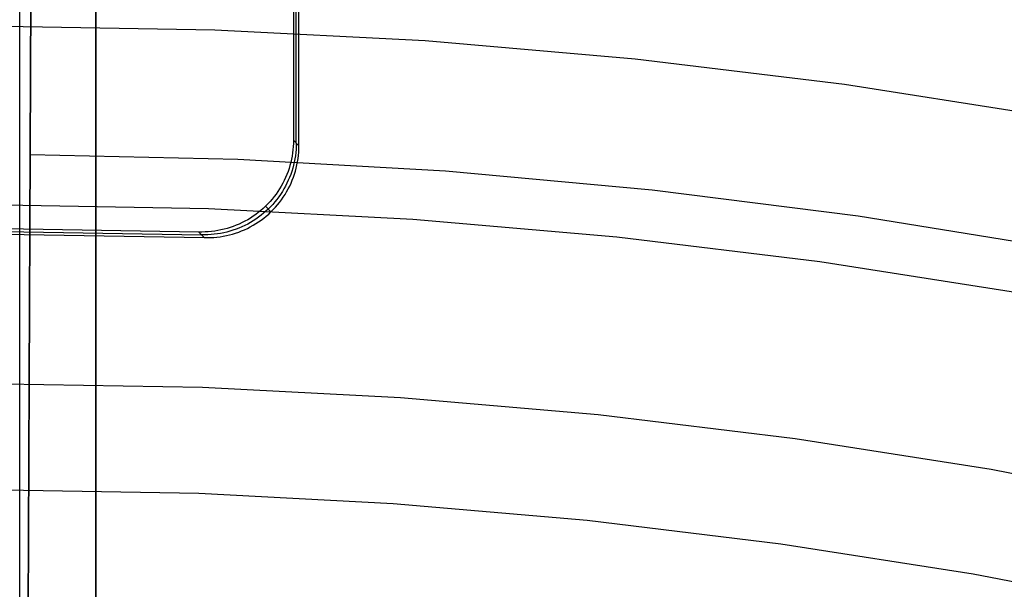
# Model space of a CAD drawing. Header units: millimetres. Extents: x 8929 to 10091, y -2708 to -1691.
# Tile 187 of 196: x 9510.15 to 9520.88, y -1997.7 to -1991.5. Entities that reach past the tile are written whole.
import ezdxf

# ---------------------------------------------------------------- set-up
doc = ezdxf.new("R2010")
doc.units = ezdxf.units.MM
for name, color, linetype in [('1', 7, 'Continuous'), ('COLOR EXT', 7, 'Continuous'), ('luz', 7, 'Continuous')]:
    doc.layers.add(name, color=color, linetype=linetype)

msp = doc.modelspace()

# ---------------------------------------------------------------- linework, layer by layer
at = {"layer": '1', "color": 7, "true_color": 0xffffff}
for p, q in [((9510.147, -2008.621, 69.704), (9510.147, -1980.035, 69.704)), ((9510.147, -1998.07, 206.672), (9510.147, -1980.035, 69.704)), ((9510.147, -2000.313, 208.385), (9510.147, -1982.315, 71.704)), ((9510.147, -2133.926, 71.704), (9510.147, -1982.315, 71.704)), ((9510.262, -1992.971, 76.403), (9510.308, -1982.566, 65.998)), ((9510.305, -1983.121, 34.804), (9510.196, -2008.126, 34.804)), ((9510.147, -2008.621, 53.153), (9510.147, -1988.621, 53.153)), ((9510.196, -2008.126, 42.804), (9510.281, -1988.621, 42.804)), ((9510.281, -1988.621, 60.904), (9510.237, -1998.621, 70.904)), ((9510.147, -2038.121, 44.653), (9510.147, -1990.121, 44.653)), ((9510.196, -2008.126, 76.403), (9510.262, -1992.971, 76.403)), ((9512.526, -1993.021, 76.403), (9510.262, -1992.971, 76.403)), ((9514.787, -1993.149, 76.403), (9512.526, -1993.021, 76.403)), ((9517.042, -1993.355, 76.403), (9514.787, -1993.149, 76.403)), ((9519.288, -1993.64, 76.403), (9517.042, -1993.355, 76.403)), ((9521.523, -1994.002, 76.403), (9519.288, -1993.64, 76.403))]:
    msp.add_line(p, q, dxfattribs=at)
at = {"layer": 'COLOR EXT', "color": 30, "true_color": 0xff8d00}
for p, q in [((9510.976, -1985.128, 21.604), (9510.976, -2023.126, 21.604)), ((9510.976, -2023.126, 25.604), (9510.976, -1985.128, 25.604)), ((9510.976, -2023.126, 23.604), (9510.976, -1985.128, 23.604)), ((9513.132, -1987.148, 15.504), (9513.132, -1992.812, 15.504)), ((9513.161, -1992.843, 17.504), (9513.161, -1987.179, 17.504)), ((9513.191, -1992.874, 19.504), (9513.191, -1987.211, 19.504)), ((9513.131, -1992.847, 15.504), (9513.129, -1992.882, 15.504)), ((9513.132, -1992.812, 15.504), (9513.131, -1992.847, 15.504)), ((9513.191, -1992.874, 19.504), (9513.132, -1992.812, 15.504)), ((9513.161, -1992.878, 17.506), (9513.159, -1992.913, 17.506)), ((9513.161, -1992.843, 17.507), (9513.161, -1992.878, 17.506)), ((9513.191, -1992.908, 19.504), (9513.191, -1992.874, 19.504)), ((9513.117, -1992.986, 15.504), (9513.11, -1993.02, 15.504)), ((9513.122, -1992.951, 15.504), (9513.117, -1992.986, 15.504)), ((9513.126, -1992.917, 15.504), (9513.122, -1992.951, 15.504)), ((9513.129, -1992.882, 15.504), (9513.126, -1992.917, 15.504)), ((9513.152, -1992.982, 17.505), (9513.146, -1993.016, 17.504)), ((9513.156, -1992.947, 17.505), (9513.152, -1992.982, 17.505)), ((9513.159, -1992.913, 17.506), (9513.156, -1992.947, 17.505)), ((9513.181, -1993.013, 19.504), (9513.186, -1992.978, 19.504)), ((9513.186, -1992.978, 19.504), (9513.189, -1992.943, 19.504)), ((9513.189, -1992.943, 19.504), (9513.191, -1992.908, 19.504)), ((9513.093, -1993.087, 15.504), (9513.083, -1993.121, 15.504)), ((9513.102, -1993.054, 15.504), (9513.093, -1993.087, 15.504)), ((9513.11, -1993.02, 15.504), (9513.102, -1993.054, 15.504)), ((9513.132, -1993.085, 17.504), (9513.123, -1993.118, 17.503)), ((9513.14, -1993.051, 17.504), (9513.132, -1993.085, 17.504)), ((9513.146, -1993.016, 17.504), (9513.14, -1993.051, 17.504)), ((9513.161, -1993.115, 19.504), (9513.169, -1993.081, 19.504)), ((9513.169, -1993.081, 19.504), (9513.176, -1993.047, 19.504)), ((9513.176, -1993.047, 19.504), (9513.181, -1993.013, 19.504)), ((9513.059, -1993.186, 15.504), (9513.046, -1993.218, 15.504)), ((9513.072, -1993.154, 15.504), (9513.059, -1993.186, 15.504)), ((9513.083, -1993.121, 15.504), (9513.072, -1993.154, 15.504)), ((9513.101, -1993.185, 17.502), (9513.089, -1993.217, 17.502)), ((9513.113, -1993.152, 17.503), (9513.101, -1993.185, 17.502)), ((9513.123, -1993.118, 17.503), (9513.113, -1993.152, 17.503)), ((9513.131, -1993.215, 19.504), (9513.142, -1993.182, 19.504)), ((9513.142, -1993.182, 19.504), (9513.152, -1993.149, 19.504)), ((9513.152, -1993.149, 19.504), (9513.161, -1993.115, 19.504)), ((9513.015, -1993.281, 15.504), (9512.998, -1993.312, 15.504)), ((9513.031, -1993.25, 15.504), (9513.015, -1993.281, 15.504)), ((9513.046, -1993.218, 15.504), (9513.031, -1993.25, 15.504)), ((9513.06, -1993.281, 17.502), (9513.045, -1993.312, 17.501)), ((9513.075, -1993.249, 17.502), (9513.06, -1993.281, 17.502)), ((9513.089, -1993.217, 17.502), (9513.075, -1993.249, 17.502)), ((9513.09, -1993.312, 19.504), (9513.105, -1993.28, 19.504)), ((9513.105, -1993.28, 19.504), (9513.118, -1993.248, 19.504)), ((9513.118, -1993.248, 19.504), (9513.131, -1993.215, 19.504)), ((9512.941, -1993.399, 15.504), (9512.92, -1993.427, 15.504)), ((9512.961, -1993.371, 15.504), (9512.941, -1993.399, 15.504)), ((9512.98, -1993.342, 15.504), (9512.961, -1993.371, 15.504)), ((9512.991, -1993.402, 17.501), (9512.971, -1993.43, 17.501)), ((9512.998, -1993.312, 15.504), (9512.98, -1993.342, 15.504)), ((9513.01, -1993.372, 17.501), (9512.991, -1993.402, 17.501)), ((9513.028, -1993.342, 17.501), (9513.01, -1993.372, 17.501)), ((9513.02, -1993.432, 19.504), (9513.039, -1993.403, 19.504)), ((9513.045, -1993.312, 17.501), (9513.028, -1993.342, 17.501)), ((9513.039, -1993.403, 19.504), (9513.057, -1993.373, 19.504)), ((9513.057, -1993.373, 19.504), (9513.074, -1993.343, 19.504)), ((9513.074, -1993.343, 19.504), (9513.09, -1993.312, 19.504)), ((9512.852, -1993.506, 15.504), (9512.827, -1993.531, 15.504)), ((9512.876, -1993.481, 15.504), (9512.852, -1993.506, 15.504)), ((9512.898, -1993.454, 15.504), (9512.876, -1993.481, 15.504)), ((9512.905, -1993.511, 17.5), (9512.881, -1993.537, 17.5)), ((9512.92, -1993.427, 15.504), (9512.898, -1993.454, 15.504)), ((9512.928, -1993.485, 17.5), (9512.905, -1993.511, 17.5)), ((9512.95, -1993.458, 17.501), (9512.928, -1993.485, 17.5)), ((9512.935, -1993.542, 19.504), (9512.957, -1993.516, 19.504)), ((9512.971, -1993.43, 17.501), (9512.95, -1993.458, 17.501)), ((9512.957, -1993.516, 19.504), (9512.979, -1993.489, 19.504)), ((9512.979, -1993.489, 19.504), (9513, -1993.461, 19.504)), ((9513, -1993.461, 19.504), (9513.02, -1993.432, 19.504)), ((9512.721, -1993.62, 15.504), (9512.692, -1993.641, 15.504)), ((9512.748, -1993.599, 15.504), (9512.721, -1993.62, 15.504)), ((9512.775, -1993.578, 15.504), (9512.748, -1993.599, 15.504)), ((9512.778, -1993.63, 17.5), (9512.75, -1993.651, 17.501)), ((9512.802, -1993.555, 15.504), (9512.775, -1993.578, 15.504)), ((9512.805, -1993.608, 17.5), (9512.778, -1993.63, 17.5)), ((9512.827, -1993.531, 15.504), (9512.802, -1993.555, 15.504)), ((9512.831, -1993.585, 17.5), (9512.805, -1993.608, 17.5)), ((9512.827, -1993.531, 15.504), (9512.886, -1993.593, 19.504)), ((9512.857, -1993.562, 17.5), (9512.831, -1993.585, 17.5)), ((9512.834, -1993.639, 19.504), (9512.861, -1993.616, 19.504)), ((9512.881, -1993.537, 17.5), (9512.857, -1993.562, 17.5)), ((9512.861, -1993.616, 19.504), (9512.886, -1993.593, 19.504)), ((9512.886, -1993.593, 19.504), (9512.911, -1993.568, 19.504)), ((9512.911, -1993.568, 19.504), (9512.935, -1993.542, 19.504)), ((9512.508, -1993.739, 15.504), (9512.475, -1993.751, 15.504)), ((9512.54, -1993.725, 15.504), (9512.508, -1993.739, 15.504)), ((9512.571, -1993.71, 15.504), (9512.54, -1993.725, 15.504)), ((9512.602, -1993.694, 15.504), (9512.571, -1993.71, 15.504)), ((9512.632, -1993.725, 17.501), (9512.601, -1993.741, 17.501)), ((9512.633, -1993.678, 15.504), (9512.602, -1993.694, 15.504)), ((9512.662, -1993.708, 17.501), (9512.632, -1993.725, 17.501)), ((9512.663, -1993.66, 15.504), (9512.633, -1993.678, 15.504)), ((9512.692, -1993.69, 17.501), (9512.662, -1993.708, 17.501)), ((9512.692, -1993.641, 15.504), (9512.663, -1993.66, 15.504)), ((9512.721, -1993.671, 17.501), (9512.692, -1993.69, 17.501)), ((9512.692, -1993.739, 19.504), (9512.722, -1993.721, 19.504)), ((9512.75, -1993.651, 17.501), (9512.721, -1993.671, 17.501)), ((9512.722, -1993.721, 19.504), (9512.751, -1993.702, 19.504)), ((9512.751, -1993.702, 19.504), (9512.779, -1993.682, 19.504)), ((9512.779, -1993.682, 19.504), (9512.807, -1993.661, 19.504)), ((9512.807, -1993.661, 19.504), (9512.834, -1993.639, 19.504)), ((9512.099, -1993.812, 15.504), (9509.976, -1993.777, 15.504)), ((9509.976, -1993.806, 17.504), (9512.128, -1993.842, 17.504)), ((9509.976, -1993.836, 19.504), (9512.157, -1993.873, 19.504)), ((9512.134, -1993.812, 15.504), (9512.099, -1993.812, 15.504)), ((9512.157, -1993.873, 19.504), (9512.099, -1993.812, 15.504)), ((9512.163, -1993.843, 17.506), (9512.128, -1993.842, 17.507)), ((9512.169, -1993.811, 15.504), (9512.134, -1993.812, 15.504)), ((9512.198, -1993.842, 17.506), (9512.163, -1993.843, 17.506)), ((9512.203, -1993.81, 15.504), (9512.169, -1993.811, 15.504)), ((9512.233, -1993.84, 17.505), (9512.198, -1993.842, 17.506)), ((9512.238, -1993.806, 15.504), (9512.203, -1993.81, 15.504)), ((9512.267, -1993.837, 17.505), (9512.233, -1993.84, 17.505)), ((9512.273, -1993.802, 15.504), (9512.238, -1993.806, 15.504)), ((9512.302, -1993.833, 17.504), (9512.267, -1993.837, 17.505)), ((9512.307, -1993.797, 15.504), (9512.273, -1993.802, 15.504)), ((9512.336, -1993.827, 17.504), (9512.302, -1993.833, 17.504)), ((9512.341, -1993.79, 15.504), (9512.307, -1993.797, 15.504)), ((9512.371, -1993.821, 17.504), (9512.336, -1993.827, 17.504)), ((9512.375, -1993.782, 15.504), (9512.341, -1993.79, 15.504)), ((9512.405, -1993.813, 17.503), (9512.371, -1993.821, 17.504)), ((9512.409, -1993.773, 15.504), (9512.375, -1993.782, 15.504)), ((9512.4, -1993.851, 19.504), (9512.434, -1993.844, 19.504)), ((9512.438, -1993.804, 17.503), (9512.405, -1993.813, 17.503)), ((9512.442, -1993.763, 15.504), (9512.409, -1993.773, 15.504)), ((9512.434, -1993.844, 19.504), (9512.468, -1993.835, 19.504)), ((9512.472, -1993.793, 17.502), (9512.438, -1993.804, 17.503)), ((9512.475, -1993.751, 15.504), (9512.442, -1993.763, 15.504)), ((9512.468, -1993.835, 19.504), (9512.501, -1993.824, 19.504)), ((9512.505, -1993.782, 17.502), (9512.472, -1993.793, 17.502)), ((9512.501, -1993.824, 19.504), (9512.534, -1993.813, 19.504)), ((9512.537, -1993.77, 17.502), (9512.505, -1993.782, 17.502)), ((9512.534, -1993.813, 19.504), (9512.566, -1993.8, 19.504)), ((9512.569, -1993.756, 17.502), (9512.537, -1993.77, 17.502)), ((9512.566, -1993.8, 19.504), (9512.599, -1993.787, 19.504)), ((9512.601, -1993.741, 17.501), (9512.569, -1993.756, 17.502)), ((9512.599, -1993.787, 19.504), (9512.63, -1993.772, 19.504)), ((9512.63, -1993.772, 19.504), (9512.661, -1993.756, 19.504)), ((9512.661, -1993.756, 19.504), (9512.692, -1993.739, 19.504)), ((9512.157, -1993.873, 19.504), (9512.192, -1993.873, 19.504)), ((9512.192, -1993.873, 19.504), (9512.227, -1993.873, 19.504)), ((9512.227, -1993.873, 19.504), (9512.262, -1993.871, 19.504)), ((9512.262, -1993.871, 19.504), (9512.297, -1993.868, 19.504)), ((9512.297, -1993.868, 19.504), (9512.331, -1993.864, 19.504)), ((9512.331, -1993.864, 19.504), (9512.366, -1993.858, 19.504)), ((9512.366, -1993.858, 19.504), (9512.4, -1993.851, 19.504))]:
    msp.add_line(p, q, dxfattribs=at)
at = {"layer": 'luz', "color": 7, "true_color": 0xffffff}
for p, q in [((9512.273, -1991.613, -29.883), (9509.976, -1991.574, -29.883)), ((9514.567, -1991.732, -29.883), (9512.273, -1991.613, -29.883)), ((9516.856, -1991.93, -29.883), (9514.567, -1991.732, -29.883)), ((9519.136, -1992.207, -29.883), (9516.856, -1991.93, -29.883)), ((9521.406, -1992.563, -29.883), (9519.136, -1992.207, -29.883)), ((9512.206, -1993.559, -28.82), (9509.976, -1993.521, -28.82)), ((9514.433, -1993.675, -28.82), (9512.206, -1993.559, -28.82)), ((9516.655, -1993.867, -28.82), (9514.433, -1993.675, -28.82)), ((9518.868, -1994.136, -28.82), (9516.655, -1993.867, -28.82)), ((9521.072, -1994.481, -28.82), (9518.868, -1994.136, -28.82)), ((9512.139, -1995.505, -27.757), (9509.976, -1995.468, -27.757)), ((9514.298, -1995.617, -27.757), (9512.139, -1995.505, -27.757)), ((9516.453, -1995.804, -27.757), (9514.298, -1995.617, -27.757)), ((9518.6, -1996.064, -27.757), (9516.453, -1995.804, -27.757)), ((9520.737, -1996.399, -27.757), (9518.6, -1996.064, -27.757)), ((9522.861, -1996.807, -27.757), (9520.737, -1996.399, -27.757)), ((9509.976, -1996.621, -28.064), (9512.099, -1996.657, -28.064)), ((9512.099, -1996.657, -28.064), (9514.219, -1996.767, -28.064)), ((9514.219, -1996.767, -28.064), (9516.334, -1996.95, -28.064)), ((9516.334, -1996.95, -28.064), (9518.442, -1997.206, -28.064)), ((9518.442, -1997.206, -28.064), (9520.539, -1997.535, -28.064)), ((9520.539, -1997.535, -28.064), (9522.624, -1997.935, -28.064))]:
    msp.add_line(p, q, dxfattribs=at)

doc.saveas('drawing.dxf')
